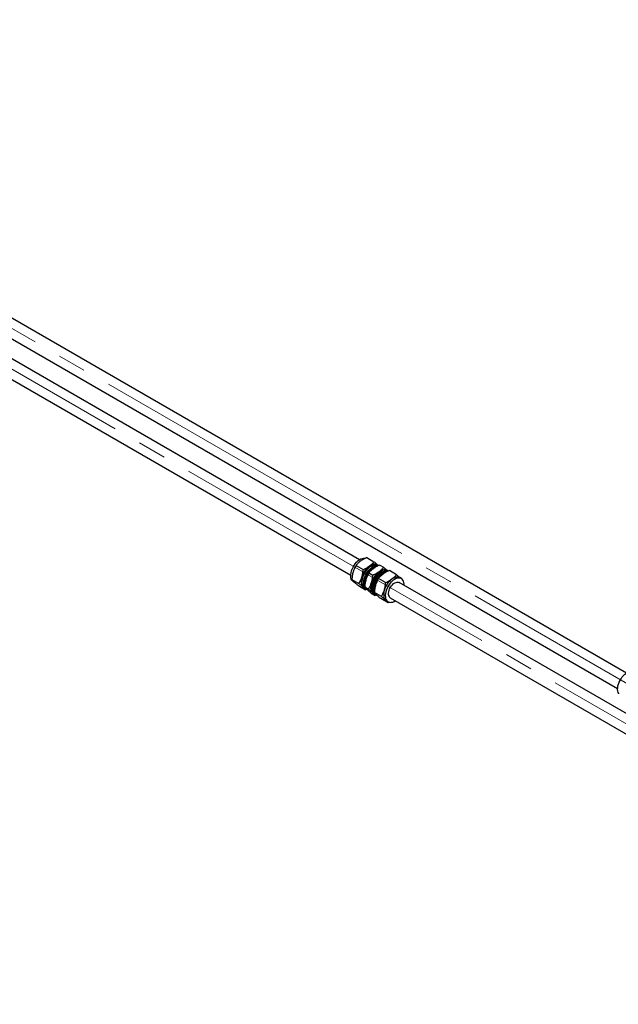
# Paper-space layout 'Sheet1' of a CAD drawing. Header units: millimetres. Extents: x -80341 to 21249, y 0 to 26255.
# Tile 67 of 154: x 8506 to 9179, y 11676 to 12783. Entities that reach past the tile are written whole.
import ezdxf

# ---------------------------------------------------------------- set-up
doc = ezdxf.new("R2010")
doc.units = ezdxf.units.MM
doc.linetypes.add('SLD-Mista-longa', pattern=[19.05, 15.24, -1.27, 1.27, -1.27])
doc.linetypes.add('SLD-Sólida', pattern=[0])
doc.layers.add('DETALHAMENTO', color=8, linetype='SLD-Sólida')

psp = doc.layouts.new('Sheet1')

# ---------------------------------------------------------------- linework, layer by layer
at = {"color": 7, "linetype": 'SLD-Sólida', "lineweight": 25, "ltscale": 25}
for p, q in [((9188.3, 12048.6), (7915.4, 12783.4)), ((8888.1, 12176.1), (7875.8, 12760.5)), ((7905.4, 12766.1), (9178.3, 12031.3)), ((7865.8, 12743.2), (8878.1, 12158.8)), ((8884.1, 12169.6), (8892.1, 12165)), ((8896.3, 12178.4), (8904.3, 12173.8)), ((8908.6, 12170.1), (8908, 12170.5)), ((8908.8, 12169.2), (8908.2, 12169.5)), ((8910.8, 12170.1), (8915.1, 12167.6)), ((8898.6, 12161.3), (8902.9, 12158.8)), ((8913.5, 12161.6), (8913, 12161.3)), ((8919.6, 12163.8), (8918.8, 12164.2)), ((8929.6, 12159.2), (8921.6, 12163.8)), ((8879.4, 12153.9), (8887.4, 12149.2)), ((8881.2, 12151.3), (8882.6, 12150.5)), ((8917.4, 12150.4), (8909.4, 12155.1)), ((10167.6, 11437.5), (8932.6, 12150.5)), ((8935.1, 12154.8), (8933.3, 12155.9)), ((8886.8, 12146.9), (8894.8, 12142.2)), ((8893, 12144.5), (8893.6, 12144.1)), ((8893.9, 12145.5), (8898.2, 12143)), ((8894, 12144.7), (8894.9, 12144.2)), ((8896.2, 12142.9), (8894.8, 12142.2)), ((8901.3, 12138.5), (8905.6, 12136)), ((8903.4, 12144.7), (8903.4, 12144.1)), ((8903.8, 12138.2), (8904.6, 12137.8)), ((8912.7, 12134.7), (8904.7, 12139.3)), ((8907, 12136.7), (8905.6, 12136)), ((8920.1, 12127.6), (8912.1, 12132.3)), ((8918.3, 12129.9), (8920.1, 12128.8)), ((8921.6, 12128.4), (8920.1, 12127.6)), ((8922.6, 12133.1), (10157.6, 11420.2))]:
    psp.add_line(p, q, dxfattribs=at)
at = {"color": 7, "linetype": 'SLD-Sólida', "lineweight": 25, "ltscale": 25, "flags": 128}
for points in [[(8881.2, 12151.3), (8880.4, 12151.9), (8879.5, 12153), (8878.8, 12154.3), (8878.3, 12155.8), (8878.1, 12157.6), (8878.2, 12159.5), (8878.5, 12161.5), (8879, 12163.5), (8879.8, 12165.6), (8880.7, 12167.7), (8881.9, 12169.7), (8883.2, 12171.5), (8884.7, 12173.2), (8886.2, 12174.7), (8887.8, 12175.9), (8889.4, 12176.9), (8891, 12177.5), (8892.6, 12177.9), (8894.1, 12177.9), (8894.8, 12177.8)], [(8895.4, 12143.5), (8895.1, 12143.6), (8893.8, 12144), (8892.7, 12144.8), (8891.8, 12145.8), (8891.2, 12147.1), (8890.7, 12148.7), (8890.5, 12150.4), (8890.6, 12152.3), (8890.8, 12154.3), (8891.4, 12156.4), (8892.1, 12158.5), (8893.1, 12160.6), (8894.3, 12162.5), (8895.6, 12164.4), (8897, 12166.1), (8898.6, 12167.6), (8900.2, 12168.8), (8901.8, 12169.7), (8903.4, 12170.4), (8905, 12170.8), (8906.4, 12170.8), (8907.8, 12170.5), (8908.9, 12169.9), (8909.4, 12169.5)], [(8894, 12144.7), (8893.7, 12144.9), (8892.7, 12145.7), (8892, 12146.9), (8891.4, 12148.3), (8891.1, 12149.9), (8891, 12151.7), (8891.2, 12153.6), (8891.6, 12155.6), (8892.3, 12157.6), (8893.1, 12159.7), (8894.2, 12161.6), (8895.4, 12163.5), (8896.8, 12165.2), (8898.3, 12166.7), (8899.8, 12168), (8901.4, 12169), (8903, 12169.7), (8904.5, 12170.1), (8906, 12170.1), (8907.3, 12169.9), (8908.2, 12169.5)], [(8908, 12170.5), (8907, 12170.9), (8905.8, 12171.1), (8904.6, 12171.1), (8903.3, 12170.9), (8901.9, 12170.4), (8900.5, 12169.8), (8899.2, 12168.9)], [(8893.8, 12145.6), (8893.6, 12145.9), (8893.1, 12147.3), (8892.8, 12148.9), (8892.7, 12150.7), (8892.9, 12152.6), (8893.3, 12154.6), (8893.9, 12156.7), (8894.8, 12158.7), (8895.9, 12160.7), (8897.1, 12162.5), (8898.5, 12164.2), (8900, 12165.7), (8901.5, 12167), (8903.1, 12168), (8904.7, 12168.7), (8906.2, 12169.1), (8907.7, 12169.2), (8908.4, 12169.1)], [(8893.9, 12146.6), (8893.9, 12146.8), (8893.7, 12148.6), (8893.7, 12150.5), (8894, 12152.5), (8894.6, 12154.6), (8895.3, 12156.7), (8896.3, 12158.7), (8897.5, 12160.7), (8898.8, 12162.6), (8900.2, 12164.2), (8901.8, 12165.7), (8903.4, 12167), (8905, 12167.9), (8906.6, 12168.6), (8908.1, 12168.9), (8908.2, 12168.9)], [(8920.3, 12163.3), (8919.9, 12163.6), (8918.7, 12164.2), (8917.4, 12164.5), (8915.9, 12164.4), (8914.4, 12164.1), (8912.8, 12163.4), (8911.1, 12162.5), (8909.5, 12161.2), (8908, 12159.8), (8906.6, 12158.1), (8905.2, 12156.2), (8904.1, 12154.2), (8903.1, 12152.2), (8902.3, 12150.1), (8901.8, 12148), (8901.5, 12146), (8901.5, 12144.1), (8901.7, 12142.3), (8902.1, 12140.8), (8902.8, 12139.5), (8903.7, 12138.4), (8904.8, 12137.7), (8906, 12137.2), (8906.3, 12137.2)], [(8902.6, 12143.9), (8902.5, 12145.7), (8902.7, 12147.5), (8903.1, 12149.5), (8903.8, 12151.5), (8904.6, 12153.5), (8905.7, 12155.4), (8906.9, 12157.1), (8908.3, 12158.8), (8909.7, 12160.2), (8911.3, 12161.3), (8912.8, 12162.2), (8914.3, 12162.8), (8915.8, 12163.1), (8917.1, 12163.1), (8917.7, 12163)], [(8919.2, 12162.9), (8918.4, 12163), (8917, 12162.9), (8915.5, 12162.5), (8913.9, 12161.8), (8912.3, 12160.8), (8910.7, 12159.5), (8909.3, 12158), (8907.9, 12156.3), (8906.6, 12154.5), (8905.6, 12152.5), (8904.7, 12150.4), (8904, 12148.4), (8903.6, 12146.4), (8903.5, 12144.5), (8903.5, 12142.7)], [(8918.8, 12162.5), (8918.3, 12162.5), (8916.8, 12161.9), (8915.1, 12161.1), (8913.5, 12160), (8911.9, 12158.7), (8910.4, 12157.1), (8909.1, 12155.3), (8907.8, 12153.4), (8906.7, 12151.4), (8905.9, 12149.3), (8905.2, 12147.2), (8904.8, 12145.1), (8904.6, 12143.2), (8904.7, 12141.4)], [(8910, 12162.6), (8911.3, 12163.5), (8912.7, 12164.2), (8914.1, 12164.7), (8915.4, 12164.9), (8916.6, 12164.9), (8917.8, 12164.7), (8918.8, 12164.2)], [(8890.7, 12156.6), (8890.3, 12154.8), (8890, 12153.1), (8889.9, 12151.4), (8890, 12149.9), (8890.2, 12148.5), (8890.7, 12147.2), (8891.3, 12146.1), (8892, 12145.2)], [(8902.8, 12139), (8902.1, 12139.9), (8901.5, 12140.9), (8901, 12142.2), (8900.8, 12143.6), (8900.7, 12145.2), (8900.8, 12146.8), (8901.1, 12148.6), (8901.5, 12150.4)], [(8938.2, 12147.2), (8938.2, 12148.5), (8938, 12150.3), (8937.6, 12151.8), (8936.9, 12153.1), (8936, 12154.2), (8934.9, 12154.9), (8933.6, 12155.4), (8932.2, 12155.5), (8930.7, 12155.3), (8929.1, 12154.8), (8927.5, 12154), (8925.9, 12152.9), (8924.3, 12151.5), (8922.8, 12150), (8921.4, 12148.2), (8920.2, 12146.3), (8919.1, 12144.2), (8918.2, 12142.1), (8917.6, 12140.1), (8917.2, 12138), (8917, 12136), (8917.1, 12134.2), (8917.1, 12134.2)], [(8920.6, 12136.7), (8920.6, 12138.3), (8920.8, 12139.9), (8921.2, 12141.7), (8921.9, 12143.4), (8922.8, 12145.1), (8923.9, 12146.6), (8925.1, 12148), (8926.4, 12149.2), (8927.7, 12150), (8929.1, 12150.6), (8930.4, 12150.9), (8931.5, 12150.9), (8932.6, 12150.5), (8932.6, 12150.5)], [(8933.3, 12155.9), (8932.3, 12156.3), (8931.1, 12156.5), (8929.9, 12156.5), (8928.6, 12156.3), (8927.2, 12155.8), (8925.8, 12155.2), (8924.4, 12154.3)], [(8892, 12145.2), (8892.9, 12144.5), (8893, 12144.5)], [(8903.8, 12138.2), (8903.7, 12138.3), (8902.8, 12139)], [(8906.4, 12137.1), (8907.4, 12136.2), (8907.7, 12136)], [(8916, 12142), (8915.5, 12140.2), (8915.3, 12138.5), (8915.2, 12136.8), (8915.2, 12135.3), (8915.5, 12133.9), (8915.9, 12132.6), (8916.5, 12131.5), (8917.3, 12130.6)], [(8917.1, 12134.2), (8917.4, 12132.6), (8918, 12131.1), (8918.8, 12129.9), (8919.8, 12129), (8920.9, 12128.4), (8922.3, 12128.1), (8923.7, 12128.2), (8925.3, 12128.5), (8926.9, 12129.2), (8928.2, 12129.9)], [(8917.3, 12130.6), (8918.2, 12129.9), (8918.3, 12129.9)], [(9179.8, 12025.2), (9179.5, 12025.5), (9178.9, 12026.9), (9178.5, 12028.4), (9178.3, 12030.2), (9178.4, 12032.1), (9178.7, 12034.1), (9179.2, 12036.2), (9180, 12038.3), (9181, 12040.4), (9182.2, 12042.3), (9183.5, 12044.2), (9185, 12045.8), (9186.5, 12047.3), (9188.2, 12048.5), (9189.8, 12049.4), (9191.4, 12050), (9192.9, 12050.4), (9194.4, 12050.3), (9194.4, 12050.3)]]:
    psp.add_lwpolyline(points, dxfattribs=at)
at = {"color": 7, "linetype": 'SLD-Sólida', "lineweight": 25, "ltscale": 625}
for centre, radius, start, end in [((8913.9, 12149.7), 24.2, 127.4947, 163.4023), ((8914.6, 12149.3), 20.9, 124.1535, 175.8519), ((8924.7, 12143.4), 24.2, 127.4947, 163.4023), ((8924, 12143.9), 20.6, 122.3045, 177.7009), ((8939.2, 12135.1), 24.2, 127.4947, 163.4023), ((8899.6, 12147), 5.5, 210.4712, 239.2592), ((8909.2, 12144.3), 6.63, 183.4483, 223.2105), ((8911.4, 12143.4), 7.89, 184.9967, 210.9036), ((8925.1, 12136.9), 4.47, 181.8616, 236.7312)]:
    psp.add_arc(centre, radius, start, end, dxfattribs=at)
at = {"color": 7, "linetype": 'SLD-Sólida', "lineweight": 25, "ltscale": 25}
for points, knots in [([(8884.1, 12169.6), (8883.7, 12169), (8883, 12167.6), (8881.8, 12165.2), (8881.2, 12163.4), (8880.8, 12162.3)], [0, 0, 0, 0, 0.303074, 0.582113, 1, 1, 1, 1]), ([(8889.3, 12174.6), (8888.2, 12173.8), (8886.3, 12172.2), (8884.8, 12170.5), (8884.1, 12169.6)], [0, 0, 0, 0, 0.535251, 1, 1, 1, 1]), ([(8896.3, 12178.4), (8895.5, 12178.1), (8894.1, 12177.4), (8891.6, 12176.2), (8890.2, 12175.2), (8889.3, 12174.6)], [0, 0, 0, 0, 0.303074, 0.582113, 1, 1, 1, 1]), ([(8899.2, 12168.9), (8900.2, 12169.7), (8902.2, 12171.2), (8903.6, 12173), (8904.3, 12173.8)], [0, 0, 0, 0, 0.535251, 1, 1, 1, 1]), ([(8910.8, 12170.1), (8910, 12169.7), (8908.5, 12169.1), (8906.1, 12167.8), (8904.6, 12166.8), (8903.7, 12166.2)], [0, 0, 0, 0, 0.3030737, 0.5821129, 1, 1, 1, 1]), ([(8904.3, 12173.8), (8904.8, 12173.4), (8905.8, 12172.5), (8907.3, 12171.3), (8908, 12170.6), (8908.4, 12170.2)], [0, 0, 0, 0, 0.3434075, 0.6595819, 1, 1, 1, 1]), ([(8880.8, 12162.3), (8880.4, 12160.8), (8879.7, 12158.1), (8879.5, 12155.2), (8879.4, 12153.9)], [0, 0, 0, 0, 0.535251, 1, 1, 1, 1]), ([(8890.7, 12156.6), (8891.1, 12158), (8891.8, 12160.8), (8892, 12163.7), (8892.1, 12165)], [0, 0, 0, 0, 0.535251, 1, 1, 1, 1]), ([(8892.1, 12165), (8892.9, 12165.4), (8894.4, 12166), (8896.8, 12167.3), (8898.3, 12168.3), (8899.2, 12168.9)], [0, 0, 0, 0, 0.303074, 0.582113, 1, 1, 1, 1]), ([(8898.6, 12161.3), (8898.2, 12160.6), (8897.4, 12159.3), (8896.3, 12156.9), (8895.7, 12155), (8895.3, 12153.9)], [0, 0, 0, 0, 0.303074, 0.582113, 1, 1, 1, 1]), ([(8903.7, 12166.2), (8902.7, 12165.4), (8900.7, 12163.8), (8899.3, 12162.1), (8898.6, 12161.3)], [0, 0, 0, 0, 0.535251, 1, 1, 1, 1]), ([(8901.5, 12150.4), (8901.9, 12151.8), (8902.6, 12154.5), (8902.8, 12157.4), (8902.9, 12158.8)], [0, 0, 0, 0, 0.535251, 1, 1, 1, 1]), ([(8902.9, 12158.8), (8903.7, 12159.1), (8905.2, 12159.8), (8907.6, 12161), (8909.1, 12162), (8910, 12162.6)], [0, 0, 0, 0, 0.303074, 0.582113, 1, 1, 1, 1]), ([(8914.5, 12160), (8913.5, 12159.2), (8911.5, 12157.6), (8910.1, 12155.9), (8909.4, 12155.1)], [0, 0, 0, 0, 0.535251, 1, 1, 1, 1]), ([(8910, 12162.6), (8911, 12163.5), (8913, 12165), (8914.4, 12166.8), (8915.1, 12167.6)], [0, 0, 0, 0, 0.535251, 1, 1, 1, 1]), ([(8921.6, 12163.8), (8920.8, 12163.5), (8919.3, 12162.8), (8916.9, 12161.6), (8915.4, 12160.6), (8914.5, 12160)], [0, 0, 0, 0, 0.303074, 0.582113, 1, 1, 1, 1]), ([(8915.1, 12167.6), (8915.6, 12167.1), (8916.6, 12166.3), (8918.1, 12165.1), (8918.8, 12164.3), (8919.2, 12164)], [0, 0, 0, 0, 0.343408, 0.659582, 1, 1, 1, 1]), ([(8924.4, 12154.3), (8925.5, 12155.1), (8927.4, 12156.6), (8928.9, 12158.4), (8929.6, 12159.2)], [0, 0, 0, 0, 0.535251, 1, 1, 1, 1]), ([(8929.6, 12159.2), (8930.1, 12158.8), (8931.1, 12157.9), (8932.5, 12156.7), (8933.3, 12156), (8933.7, 12155.6)], [0, 0, 0, 0, 0.3434075, 0.6595819, 1, 1, 1, 1]), ([(8879.4, 12153.9), (8879.6, 12153.6), (8880, 12153.1), (8880.8, 12152.2), (8881.6, 12151.4), (8882.1, 12150.9)], [0, 0, 0, 0, 0.303074, 0.582113, 1, 1, 1, 1]), ([(8882.1, 12150.9), (8882.9, 12150.2), (8884.2, 12149), (8886, 12147.5), (8886.8, 12146.9)], [0, 0, 0, 0, 0.535251, 1, 1, 1, 1]), ([(8887.4, 12149.2), (8887.8, 12149.9), (8888.5, 12151.3), (8889.7, 12153.7), (8890.3, 12155.5), (8890.7, 12156.6)], [0, 0, 0, 0, 0.303074, 0.582113, 1, 1, 1, 1]), ([(8892, 12145.2), (8891.3, 12145.9), (8889.9, 12147.1), (8888.2, 12148.6), (8887.4, 12149.2)], [0, 0, 0, 0, 0.535251, 1, 1, 1, 1]), ([(8895.3, 12153.9), (8894.9, 12152.5), (8894.2, 12149.7), (8894, 12146.9), (8893.9, 12145.5)], [0, 0, 0, 0, 0.535251, 1, 1, 1, 1]), ([(8898.2, 12143), (8898.6, 12143.7), (8899.3, 12145), (8900.5, 12147.4), (8901.1, 12149.3), (8901.5, 12150.4)], [0, 0, 0, 0, 0.303074, 0.582113, 1, 1, 1, 1]), ([(8906.1, 12147.7), (8905.7, 12146.2), (8905, 12143.5), (8904.8, 12140.6), (8904.7, 12139.3)], [0, 0, 0, 0, 0.535251, 1, 1, 1, 1]), ([(8909.4, 12155.1), (8909, 12154.4), (8908.2, 12153), (8907.1, 12150.6), (8906.5, 12148.8), (8906.1, 12147.7)], [0, 0, 0, 0, 0.303074, 0.582113, 1, 1, 1, 1]), ([(8916, 12142), (8916.4, 12143.5), (8917.1, 12146.2), (8917.3, 12149.1), (8917.4, 12150.4)], [0, 0, 0, 0, 0.535251, 1, 1, 1, 1]), ([(8917.4, 12150.4), (8918.2, 12150.8), (8919.7, 12151.4), (8922.1, 12152.7), (8923.5, 12153.7), (8924.4, 12154.3)], [0, 0, 0, 0, 0.303074, 0.582113, 1, 1, 1, 1]), ([(8894.8, 12142.2), (8894.6, 12142.5), (8894.2, 12143), (8893.3, 12143.9), (8892.5, 12144.7), (8892, 12145.2)], [0, 0, 0, 0, 0.303074, 0.582113, 1, 1, 1, 1]), ([(8893.9, 12145.5), (8894.1, 12145.3), (8894.4, 12144.8), (8895.3, 12143.8), (8896.1, 12143), (8896.6, 12142.6)], [0, 0, 0, 0, 0.303074, 0.582113, 1, 1, 1, 1]), ([(8896.6, 12142.6), (8897.3, 12141.9), (8898.7, 12140.6), (8900.4, 12139.2), (8901.3, 12138.5)], [0, 0, 0, 0, 0.535251, 1, 1, 1, 1]), ([(8902.8, 12139), (8902.1, 12139.6), (8900.7, 12140.9), (8899, 12142.3), (8898.2, 12143)], [0, 0, 0, 0, 0.535251, 1, 1, 1, 1]), ([(8905.6, 12136), (8905.4, 12136.3), (8905, 12136.7), (8904.1, 12137.7), (8903.3, 12138.5), (8902.8, 12139)], [0, 0, 0, 0, 0.303074, 0.582113, 1, 1, 1, 1]), ([(8904.7, 12139.3), (8904.9, 12139), (8905.2, 12138.5), (8906.1, 12137.6), (8906.9, 12136.8), (8907.4, 12136.3)], [0, 0, 0, 0, 0.303074, 0.582113, 1, 1, 1, 1]), ([(8907.4, 12136.3), (8908.1, 12135.7), (8909.5, 12134.4), (8911.2, 12132.9), (8912.1, 12132.3)], [0, 0, 0, 0, 0.535251, 1, 1, 1, 1]), ([(8912.7, 12134.7), (8913.1, 12135.3), (8913.8, 12136.7), (8915, 12139.1), (8915.6, 12140.9), (8916, 12142)], [0, 0, 0, 0, 0.303074, 0.582113, 1, 1, 1, 1]), ([(8917.3, 12130.6), (8916.6, 12131.3), (8915.2, 12132.5), (8913.5, 12134), (8912.7, 12134.7)], [0, 0, 0, 0, 0.535251, 1, 1, 1, 1]), ([(8920.1, 12127.6), (8919.9, 12127.9), (8919.5, 12128.4), (8918.6, 12129.3), (8917.8, 12130.1), (8917.3, 12130.6)], [0, 0, 0, 0, 0.303074, 0.582113, 1, 1, 1, 1])]:
    psp.add_open_spline(points, degree=3, knots=knots, dxfattribs=at)
at = {"layer": 'DETALHAMENTO', "linetype": 'SLD-Mista-longa', "lineweight": 18, "ltscale": 25}
for p, q in [((10585.4, 11230.5), (7910.4, 12774.7)), ((7870.8, 12751.9), (10162.6, 11428.9))]:
    psp.add_line(p, q, dxfattribs=at)

doc.saveas('drawing.dxf')
